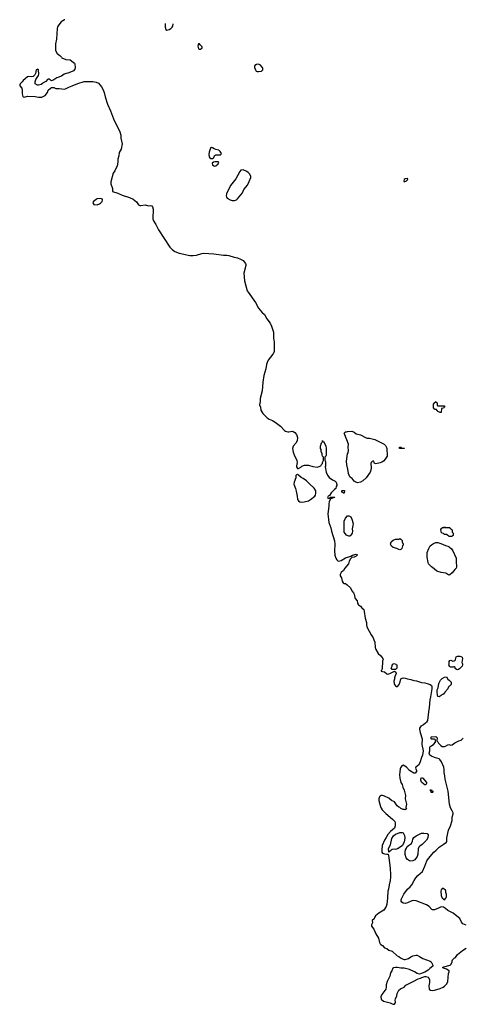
# Model space of a CAD drawing. Header units: inches. Extents: x 1861287 to 2052918, y 204622 to 437896.
# Tile 99 of 215: x 1899145 to 1907296, y 378052 to 396150. Entities that reach past the tile are written whole.
import ezdxf

# ---------------------------------------------------------------- set-up
doc = ezdxf.new("R2010")
doc.units = ezdxf.units.IN
doc.header["$MEASUREMENT"] = 0
for name, color, linetype in [('B8399', 7, 'Continuous'), ('B9307', 7, 'Continuous'), ('B9308', 7, 'Continuous'), ('B9309', 7, 'Continuous')]:
    doc.layers.add(name, color=color, linetype=linetype)

msp = doc.modelspace()

# ---------------------------------------------------------------- linework, layer by layer
at = {"layer": 'B8399', "color": 5, "elevation": 220}
for points in [[(1899973, 396150), (1899970, 396147), (1899907, 396110), (1899865, 396055), (1899842, 396018), (1899833, 395990), (1899818, 395790), (1899803, 395703), (1899803, 395590), (1899807, 395570), (1899831, 395530), (1899885, 395490), (1899910, 395458), (1899922, 395450), (1899990, 395421), (1900000, 395420)], [(1900000, 395158), (1899962, 395150), (1899910, 395114), (1899830, 395084), (1899770, 395042), (1899730, 395028), (1899710, 395038), (1899690, 395055), (1899670, 395055), (1899654, 395050), (1899624, 395016), (1899574, 394990), (1899564, 394976), (1899540, 394960), (1899491, 394949), (1899470, 394949), (1899428, 394970), (1899428, 395010), (1899442, 395050), (1899493, 395127), (1899499, 395150), (1899490, 395226), (1899470, 395238), (1899464, 395236), (1899450, 395226), (1899438, 395162), (1899424, 395136), (1899405, 395115), (1899394, 395106), (1899370, 395097), (1899310, 395104), (1899290, 395099), (1899210, 395035), (1899191, 395009), (1899151, 394970), (1899145, 394950), (1899150, 394934), (1899185, 394890), (1899191, 394851), (1899187, 394787), (1899201, 394741), (1899211, 394731), (1899226, 394726), (1899290, 394743), (1899430, 394739), (1899490, 394727), (1899550, 394727), (1899610, 394758), (1899654, 394810), (1899670, 394852), (1899709, 394891), (1899730, 394902), (1899770, 394902), (1899806, 394886), (1899870, 394886), (1899970, 394871), (1900000, 394886)]]:
    msp.add_lwpolyline(points, dxfattribs=at)
at = {"layer": 'B9307', "color": 5, "elevation": 220}
for points in [[(1905903, 380000), (1905899, 379950), (1905890, 379890), (1905877, 379850), (1905837, 379783), (1905745, 379730), (1905680, 379680), (1905664, 379650), (1905657, 379623), (1905622, 379590), (1905626, 379550), (1905611, 379510), (1905611, 379490), (1905650, 379432), (1905691, 379350), (1905741, 379270), (1905757, 379190), (1905770, 379165), (1905781, 379150), (1905811, 379130), (1905850, 379091), (1905890, 379078), (1905930, 379047), (1905990, 379026), (1906084, 378944), (1906110, 378931), (1906144, 378904), (1906190, 378881), (1906210, 378874), (1906230, 378874), (1906290, 378896), (1906333, 378927), (1906370, 378943), (1906430, 378955), (1906450, 378953), (1906490, 378933), (1906550, 378891), (1906686, 378846), (1906703, 378830), (1906736, 378770), (1906735, 378750), (1906681, 378710), (1906650, 378679), (1906590, 378642), (1906491, 378609), (1906450, 378621), (1906402, 378650), (1906310, 378689), (1906210, 378719), (1906150, 378719), (1906090, 378729), (1906050, 378729), (1906016, 378724), (1906003, 378717), (1905986, 378670), (1905961, 378630), (1905946, 378570), (1905896, 378470), (1905881, 378410), (1905879, 378370), (1905871, 378330), (1905799, 378230), (1905779, 378190), (1905788, 378148), (1905830, 378111), (1905950, 378081), (1905990, 378058), (1906010, 378052), (1906030, 378052), (1906042, 378070), (1906049, 378090), (1906044, 378130), (1906049, 378150), (1906073, 378210), (1906081, 378250), (1906113, 378310), (1906144, 378336), (1906210, 378366), (1906238, 378402), (1906262, 378418), (1906390, 378475), (1906470, 378518), (1906510, 378531), (1906534, 378546), (1906590, 378565), (1906610, 378565), (1906651, 378550), (1906676, 378510), (1906676, 378450), (1906666, 378390), (1906672, 378332), (1906694, 378310), (1906730, 378303), (1906770, 378311), (1906870, 378345), (1906929, 378370), (1906950, 378384), (1906992, 378430), (1907010, 378470), (1907022, 378618), (1907035, 378650), (1907035, 378670), (1906990, 378695), (1906930, 378719), (1906915, 378730), (1906937, 378743), (1907057, 378770), (1907073, 378790), (1907089, 378830), (1907089, 378851), (1907098, 378870), (1907130, 378902), (1907150, 378912), (1907192, 378968), (1907281, 379039), (1907350, 379085)], [(1907350, 379504), (1907290, 379529), (1907264, 379564), (1907230, 379630), (1907210, 379650), (1907110, 379730), (1907014, 379774), (1906970, 379814), (1906930, 379835), (1906890, 379842), (1906843, 379817), (1906770, 379789), (1906750, 379786), (1906730, 379789), (1906717, 379797), (1906667, 379847), (1906618, 379878), (1906430, 379955), (1906390, 379963), (1906350, 379955), (1906270, 379915), (1906230, 379907), (1906190, 379914), (1906169, 379930), (1906157, 379950), (1906156, 379970), (1906161, 379990), (1906166, 380000)], [(1906914, 380000), (1906930, 379982), (1906950, 379972), (1906976, 380000)]]:
    msp.add_lwpolyline(points, dxfattribs=at)
at = {"layer": 'B9308', "color": 5, "elevation": 220}
for points in [[(1903794, 390000), (1903713, 389890), (1903690, 389850), (1903679, 389810), (1903668, 389730), (1903628, 389610), (1903612, 389488), (1903603, 389330), (1903565, 389190), (1903565, 389130), (1903554, 389070), (1903568, 389030), (1903575, 388970), (1903613, 388910), (1903692, 388832), (1903727, 388807), (1903790, 388780), (1903839, 388750), (1903936, 388676), (1904010, 388599), (1904030, 388587), (1904074, 388574), (1904090, 388572), (1904150, 388585), (1904170, 388582), (1904202, 388562), (1904230, 388523), (1904247, 388470), (1904242, 388410), (1904216, 388364), (1904172, 388310), (1904159, 388270), (1904170, 388202), (1904186, 388150), (1904239, 388050), (1904246, 388010), (1904231, 387950), (1904231, 387930), (1904250, 387902), (1904270, 387898), (1904310, 387925), (1904330, 387945), (1904378, 387962), (1904450, 387959), (1904530, 387939), (1904610, 387926), (1904650, 387936), (1904678, 387950), (1904690, 387972), (1904708, 387990), (1904709, 388011), (1904728, 388050), (1904728, 388090), (1904727, 388107), (1904710, 388126), (1904702, 388150), (1904702, 388170), (1904684, 388210), (1904682, 388250), (1904675, 388270), (1904675, 388310), (1904690, 388374), (1904706, 388390), (1904706, 388410), (1904710, 388414), (1904718, 388398), (1904730, 388394), (1904770, 388314), (1904779, 388270), (1904775, 388145), (1904770, 388126), (1904753, 388107), (1904752, 388090), (1904753, 388053), (1904762, 388030), (1904762, 387950), (1904758, 387930), (1904774, 387830), (1904798, 387778), (1904833, 387733), (1904890, 387695), (1904942, 387670), (1904958, 387650), (1904972, 387608), (1904972, 387590), (1904962, 387570), (1904952, 387530), (1904930, 387515), (1904867, 387453), (1904838, 387402), (1904814, 387390), (1904802, 387370), (1904810, 387354), (1904842, 387358), (1904850, 387374), (1904930, 387374), (1904934, 387370), (1904930, 387366), (1904898, 387362), (1904890, 387348), (1904858, 387342), (1904832, 387290), (1904826, 387250), (1904827, 387207), (1904808, 387070), (1904828, 386910), (1904862, 386810), (1904876, 386750), (1904930, 386570), (1904938, 386510), (1904930, 386390), (1904936, 386310), (1904954, 386254), (1904970, 386223), (1904990, 386205), (1905010, 386200), (1905050, 386210), (1905130, 386259), (1905228, 386292), (1905262, 386310), (1905325, 386325), (1905342, 386322), (1905351, 386311), (1905326, 386290), (1905291, 386270), (1905250, 386265), (1905241, 386259), (1905222, 386238), (1905202, 386198), (1905185, 386150), (1905119, 386070), (1905093, 386027), (1905050, 385989), (1905031, 385950), (1905031, 385930), (1905058, 385890), (1905071, 385830), (1905090, 385798), (1905110, 385786), (1905130, 385785), (1905165, 385765), (1905226, 385706), (1905246, 385650), (1905277, 385617), (1905291, 385591), (1905301, 385530), (1905311, 385510), (1905345, 385470), (1905351, 385430), (1905359, 385410), (1905370, 385396), (1905408, 385368), (1905430, 385338), (1905466, 385306), (1905474, 385274), (1905491, 385150), (1905519, 385070), (1905519, 385030), (1905526, 384990), (1905564, 384910), (1905603, 384843), (1905643, 384790), (1905651, 384750), (1905671, 384710), (1905679, 384610), (1905690, 384572), (1905730, 384498), (1905779, 384459), (1905818, 384410), (1905822, 384390), (1905813, 384367), (1905805, 384215), (1905798, 384202), (1905785, 384190), (1905790, 384174), (1905810, 384167), (1905850, 384165), (1905890, 384126), (1905910, 384121), (1905946, 384130), (1906030, 384174), (1906056, 384156), (1906065, 384130), (1906045, 384090), (1906031, 384050), (1906031, 384029), (1906021, 383990), (1906027, 383950), (1906035, 383930), (1906050, 383905), (1906070, 383891), (1906090, 383896), (1906117, 383930), (1906138, 383982), (1906148, 384032), (1906170, 384048), (1906190, 384050), (1906230, 384045), (1906272, 384032), (1906330, 384024), (1906390, 384005), (1906438, 383998), (1906530, 383964), (1906590, 383960), (1906631, 383950), (1906690, 383928), (1906712, 383912), (1906717, 383897), (1906717, 383850), (1906696, 383704), (1906684, 383650), (1906671, 383509), (1906655, 383430), (1906651, 383370), (1906636, 383270), (1906621, 383239), (1906601, 383219), (1906562, 383190), (1906515, 383165), (1906491, 383130), (1906491, 383110), (1906503, 383050), (1906541, 382930), (1906536, 382830), (1906559, 382710), (1906547, 382630), (1906527, 382590), (1906496, 382490), (1906471, 382450), (1906427, 382410), (1906421, 382390), (1906436, 382350), (1906436, 382330), (1906410, 382298), (1906390, 382298), (1906310, 382349), (1906255, 382410), (1906190, 382448), (1906166, 382434), (1906143, 382397), (1906139, 382381), (1906125, 382270), (1906128, 382210), (1906148, 382130), (1906170, 382090), (1906183, 382043), (1906207, 381990), (1906235, 381890), (1906231, 381830), (1906254, 381730), (1906242, 381670), (1906250, 381646), (1906230, 381626), (1906215, 381635), (1906190, 381635), (1906150, 381649), (1906130, 381669), (1906110, 381675), (1906081, 381701), (1906032, 381772), (1905979, 381799), (1905930, 381838), (1905850, 381876), (1905810, 381889), (1905790, 381889), (1905770, 381879), (1905756, 381864), (1905742, 381830), (1905744, 381796), (1905760, 381730), (1905773, 381690), (1905790, 381655), (1905808, 381628), (1905870, 381557), (1905995, 381455), (1906036, 381410), (1906046, 381390), (1906046, 381334), (1906031, 381289), (1905961, 381230), (1905910, 381173), (1905882, 381118), (1905848, 381070), (1905808, 380970), (1905798, 380890), (1905798, 380850), (1905810, 380832), (1905850, 380818), (1905890, 380812), (1905910, 380814), (1905914, 380810), (1905926, 380750), (1905950, 380550), (1905959, 380439), (1905958, 380390), (1905952, 380330), (1905934, 380250), (1905924, 380170), (1905912, 380130), (1905903, 380000)], [(1906166, 380000), (1906203, 380077), (1906273, 380167), (1906317, 380210), (1906349, 380250), (1906392, 380330), (1906423, 380377), (1906461, 380419), (1906544, 380496), (1906589, 380590), (1906629, 380690), (1906656, 380730), (1906756, 380850), (1906796, 380884), (1906850, 380943), (1906929, 380990), (1906986, 381034), (1906993, 381050), (1906992, 381112), (1907027, 381250), (1907060, 381330), (1907092, 381430), (1907093, 381490), (1907109, 381550), (1907109, 381570), (1907093, 381610), (1907063, 381663), (1907042, 381730), (1907021, 381970), (1906964, 382190), (1906958, 382250), (1906947, 382310), (1906947, 382370), (1906941, 382410), (1906898, 382510), (1906865, 382550), (1906850, 382563), (1906766, 382586), (1906709, 382610), (1906682, 382630), (1906668, 382670), (1906682, 382710), (1906679, 382770), (1906689, 382790), (1906748, 382830), (1906786, 382870), (1906786, 382910), (1906782, 382922), (1906770, 382926), (1906710, 382926), (1906706, 382930), (1906706, 382970), (1906790, 382974), (1906814, 382950), (1906813, 382893), (1906830, 382874), (1906842, 382850), (1906882, 382810), (1906910, 382792), (1906950, 382791), (1906970, 382796), (1907010, 382821), (1907030, 382826), (1907070, 382816), (1907090, 382819), (1907139, 382861), (1907212, 382892), (1907256, 382904), (1907296, 382944)], [(1906976, 380000), (1906978, 380002), (1906989, 380030), (1906989, 380069), (1906978, 380110), (1906978, 380130), (1906968, 380148), (1906946, 380170), (1906930, 380178), (1906910, 380178), (1906890, 380158), (1906881, 380130), (1906887, 380050), (1906910, 380005), (1906914, 380000)]]:
    msp.add_lwpolyline(points, dxfattribs=at)
for points in [[(1906830, 389054), (1906950, 389054), (1906951, 389029), (1906938, 389022), (1906932, 389008), (1906898, 389002), (1906890, 388929), (1906870, 388929), (1906830, 388946), (1906822, 388962), (1906807, 388967), (1906802, 388982), (1906767, 388987), (1906762, 389002), (1906746, 389010), (1906746, 389090), (1906762, 389098), (1906767, 389113), (1906782, 389118), (1906790, 389134), (1906798, 389118), (1906814, 389110), (1906814, 389070), (1906818, 389058)], [(1905530, 388461), (1905570, 388461), (1905670, 388431), (1905842, 388350), (1905865, 388325), (1905886, 388286), (1905891, 388270), (1905891, 388211), (1905898, 388190), (1905896, 388130), (1905861, 388070), (1905830, 388035), (1905802, 388018), (1905770, 388004), (1905690, 387989), (1905666, 387990), (1905658, 388010), (1905655, 388035), (1905636, 388036), (1905622, 388030), (1905605, 388010), (1905598, 387990), (1905606, 387910), (1905599, 387870), (1905584, 387836), (1905511, 387730), (1905450, 387675), (1905410, 387649), (1905350, 387634), (1905310, 387654), (1905290, 387670), (1905256, 387716), (1905219, 387739), (1905210, 387749), (1905185, 387810), (1905176, 387890), (1905155, 387965), (1905153, 388033), (1905161, 388130), (1905169, 388170), (1905179, 388190), (1905185, 388230), (1905181, 388290), (1905189, 388349), (1905159, 388430), (1905135, 388470), (1905116, 388536), (1905109, 388549), (1905130, 388574), (1905150, 388574), (1905170, 388582), (1905250, 388585), (1905292, 388570), (1905330, 388538), (1905410, 388521), (1905510, 388466)], [(1906170, 388274), (1906210, 388274), (1906214, 388270), (1906210, 388266), (1906130, 388266), (1906126, 388270), (1906126, 388290), (1906130, 388294), (1906150, 388294), (1906158, 388278)], [(1904250, 387788), (1904233, 387787), (1904222, 387770), (1904222, 387730), (1904186, 387650), (1904181, 387610), (1904211, 387530), (1904223, 387483), (1904244, 387390), (1904251, 387331), (1904265, 387305), (1904290, 387286), (1904330, 387281), (1904370, 387287), (1904452, 387308), (1904489, 387330), (1904569, 387391), (1904579, 387410), (1904589, 387450), (1904584, 387490), (1904556, 387536), (1904470, 387621), (1904412, 387672), (1904355, 387715), (1904314, 387734), (1904270, 387778)], [(1905110, 387446), (1905087, 387447), (1905082, 387462), (1905067, 387467), (1905066, 387490), (1905070, 387494), (1905113, 387493)], [(1905190, 386655), (1905150, 386675), (1905123, 386703), (1905110, 386729), (1905106, 386750), (1905107, 386930), (1905129, 386990), (1905170, 387031), (1905194, 387030), (1905231, 387010), (1905251, 386971), (1905270, 386890), (1905268, 386850), (1905255, 386790), (1905262, 386750), (1905256, 386710), (1905230, 386674), (1905210, 386659)], [(1906970, 386814), (1907050, 386814), (1907058, 386798), (1907070, 386794), (1907078, 386778), (1907092, 386772), (1907094, 386730), (1907112, 386710), (1907112, 386668), (1907098, 386662), (1907090, 386648), (1907028, 386648), (1907022, 386662), (1907010, 386666), (1906990, 386686), (1906950, 386688), (1906930, 386706), (1906906, 386710), (1906888, 386730), (1906886, 386790), (1906902, 386798), (1906910, 386814), (1906942, 386818), (1906950, 386834), (1906958, 386818)], [(1906130, 386406), (1906110, 386409), (1906073, 386433), (1906010, 386449), (1905975, 386470), (1905959, 386510), (1905970, 386551), (1906010, 386585), (1906050, 386602), (1906110, 386602), (1906130, 386611), (1906150, 386602), (1906170, 386574), (1906171, 386550), (1906192, 386510), (1906192, 386490), (1906181, 386479), (1906165, 386430), (1906150, 386409)], [(1907030, 385942), (1906976, 385976), (1906890, 385990), (1906810, 386014), (1906759, 386059), (1906714, 386090), (1906657, 386150), (1906649, 386170), (1906633, 386270), (1906630, 386330), (1906634, 386354), (1906661, 386430), (1906690, 386476), (1906710, 386495), (1906750, 386521), (1906790, 386539), (1906830, 386538), (1906883, 386523), (1906970, 386484), (1907013, 386473), (1907039, 386459), (1907081, 386421), (1907106, 386386), (1907165, 386250), (1907165, 386190), (1907174, 386090), (1907168, 386070), (1907138, 386042), (1907090, 385984), (1907050, 385949)], [(1907190, 384198), (1907170, 384206), (1907147, 384227), (1907146, 384250), (1907136, 384256), (1907124, 384256), (1907110, 384246), (1907070, 384246), (1907043, 384263), (1907029, 384290), (1907035, 384305), (1907034, 384330), (1907039, 384350), (1907050, 384371), (1907070, 384378), (1907102, 384362), (1907130, 384363), (1907145, 384375), (1907152, 384388), (1907163, 384437), (1907188, 384450), (1907230, 384453), (1907250, 384447), (1907276, 384430), (1907281, 384410), (1907272, 384332), (1907282, 384310), (1907282, 384290), (1907274, 384270), (1907224, 384216), (1907210, 384208)], [(1906050, 384206), (1905988, 384208), (1905968, 384230), (1905988, 384270), (1905990, 384294), (1906002, 384298), (1906010, 384314), (1906050, 384312), (1906058, 384298), (1906074, 384290), (1906072, 384230)], [(1906850, 383706), (1906828, 383708), (1906820, 383740), (1906816, 383790), (1906819, 383830), (1906833, 383870), (1906845, 383950), (1906879, 384010), (1906910, 384041), (1906950, 384066), (1906990, 384071), (1907018, 384018), (1907030, 384014), (1907072, 383972), (1907074, 383930), (1907050, 383906), (1907038, 383902), (1907030, 383886), (1907018, 383882), (1907014, 383850), (1906954, 383790), (1906952, 383768), (1906938, 383762), (1906933, 383747), (1906910, 383746), (1906892, 383728)], [(1906610, 382086), (1906590, 382088), (1906570, 382098), (1906530, 382138), (1906515, 382170), (1906515, 382190), (1906530, 382218), (1906551, 382211), (1906618, 382130), (1906622, 382110)], [(1906730, 381946), (1906707, 381947), (1906702, 381982), (1906690, 381986), (1906690, 381994), (1906710, 381994), (1906718, 381978), (1906734, 381970), (1906734, 381950)], [(1906050, 380899), (1906030, 380902), (1905990, 380898), (1905972, 380888), (1905950, 380866), (1905938, 380862), (1905930, 380846), (1905926, 380850), (1905928, 380870), (1905922, 380890), (1905923, 380917), (1905956, 380984), (1905982, 381098), (1906013, 381147), (1906050, 381178), (1906086, 381190), (1906130, 381212), (1906171, 381211), (1906190, 381202), (1906214, 381154), (1906219, 381110), (1906207, 381030), (1906170, 380962), (1906090, 380909)], [(1906330, 380686), (1906310, 380692), (1906270, 380716), (1906246, 380746), (1906230, 380808), (1906228, 380850), (1906236, 380890), (1906250, 380925), (1906267, 380953), (1906287, 380973), (1906325, 380995), (1906342, 381010), (1906362, 381050), (1906368, 381090), (1906385, 381115), (1906432, 381148), (1906530, 381195), (1906570, 381199), (1906631, 381191), (1906651, 381170), (1906647, 381110), (1906619, 381070), (1906539, 380990), (1906499, 380961), (1906479, 380941), (1906468, 380912), (1906462, 380810), (1906450, 380770), (1906405, 380710), (1906370, 380687)]]:
    msp.add_lwpolyline(points, close=True, dxfattribs=at)
at = {"layer": 'B9309', "color": 5}
for points, elevation in [([(1901816, 396079), (1901820, 396010), (1901831, 395971), (1901850, 395959), (1901892, 395968), (1901925, 395990), (1901947, 396013), (1901956, 396030), (1901964, 396073)], 240), ([(1900000, 395420), (1900074, 395410), (1900130, 395371), (1900150, 395351), (1900159, 395330), (1900167, 395270), (1900159, 395241), (1900131, 395210), (1900110, 395196), (1900030, 395165), (1900000, 395158)], 220), ([(1900000, 394886), (1900050, 394911), (1900110, 394931), (1900210, 394979), (1900330, 395013), (1900490, 395015), (1900550, 395004), (1900590, 394981), (1900650, 394914), (1900670, 394871), (1900694, 394810), (1900713, 394733), (1900757, 394597), (1900815, 394475), (1900866, 394330), (1900983, 394090), (1901003, 394030), (1901002, 393970), (1901025, 393870), (1901008, 393772), (1900974, 393710), (1900967, 393650), (1900950, 393586), (1900948, 393530), (1900936, 393464), (1900891, 393370), (1900865, 393330), (1900822, 393170), (1900822, 393130), (1900848, 393050), (1900851, 393029), (1900847, 393007), (1900851, 392991), (1900950, 392960), (1901030, 392922), (1901163, 392883), (1901232, 392850), (1901290, 392803), (1901329, 392749), (1901350, 392735), (1901370, 392733), (1901450, 392745), (1901510, 392730), (1901550, 392734), (1901571, 392731), (1901583, 392710), (1901595, 392670), (1901590, 392490), (1901603, 392450), (1901646, 392386), (1901696, 392290), (1901906, 391970), (1901946, 391926), (1901995, 391890), (1902078, 391858), (1902270, 391814), (1902330, 391814), (1902396, 391824), (1902490, 391854), (1902530, 391859), (1902710, 391848), (1902890, 391824), (1902950, 391821), (1902990, 391814), (1903084, 391784), (1903150, 391770), (1903205, 391750), (1903250, 391721), (1903296, 391670), (1903301, 391650), (1903299, 391630), (1903265, 391490), (1903278, 391350), (1903327, 391167), (1903341, 391141), (1903479, 390950), (1903535, 390850), (1903596, 390776), (1903642, 390730), (1903687, 390650), (1903748, 390570), (1903774, 390514), (1903806, 390406), (1903810, 390294), (1903821, 390221), (1903819, 390050), (1903802, 390010), (1903794, 390000)], 220)]:
    msp.add_lwpolyline(points, dxfattribs=dict(at, elevation=elevation))
for points, elevation in [([(1902450, 395706), (1902430, 395706), (1902424, 395696), (1902418, 395662), (1902430, 395614), (1902445, 395605), (1902470, 395606), (1902495, 395630), (1902495, 395650), (1902482, 395670), (1902458, 395690)], 240), ([(1903528, 395332), (1903494, 395326), (1903465, 395310), (1903458, 395290), (1903461, 395270), (1903475, 395230), (1903490, 395205), (1903510, 395196), (1903530, 395196), (1903590, 395206), (1903614, 395226), (1903614, 395250), (1903604, 395270), (1903563, 395323)], 240), ([(1902670, 393800), (1902652, 393788), (1902642, 393770), (1902628, 393712), (1902623, 393670), (1902629, 393630), (1902637, 393610), (1902657, 393597), (1902690, 393598), (1902703, 393610), (1902729, 393651), (1902740, 393660), (1902750, 393665), (1902810, 393663), (1902832, 393668), (1902844, 393676), (1902850, 393690), (1902830, 393727), (1902805, 393750), (1902746, 393766), (1902717, 393777), (1902690, 393796)], 240), ([(1902790, 393537), (1902730, 393536), (1902708, 393532), (1902683, 393510), (1902685, 393485), (1902710, 393462), (1902730, 393459), (1902750, 393466), (1902790, 393503), (1902804, 393530)], 240), ([(1903250, 393389), (1903210, 393381), (1903190, 393359), (1903114, 393226), (1903019, 393101), (1902943, 392950), (1902938, 392910), (1902944, 392890), (1902959, 392870), (1903010, 392838), (1903030, 392830), (1903050, 392825), (1903090, 392825), (1903130, 392839), (1903150, 392854), (1903211, 392929), (1903237, 392970), (1903266, 393030), (1903330, 393111), (1903364, 393176), (1903389, 393249), (1903389, 393270), (1903373, 393313), (1903342, 393342), (1903317, 393357)], 240), ([(1906268, 393228), (1906230, 393224), (1906211, 393210), (1906201, 393190), (1906210, 393172), (1906250, 393186), (1906278, 393210)], 240), ([(1900630, 392864), (1900570, 392854), (1900550, 392846), (1900499, 392810), (1900486, 392790), (1900494, 392770), (1900510, 392754), (1900570, 392748), (1900610, 392763), (1900630, 392779), (1900659, 392810), (1900669, 392830), (1900669, 392850)], 220)]:
    msp.add_lwpolyline(points, close=True, dxfattribs=dict(at, elevation=elevation))

doc.saveas('drawing.dxf')
